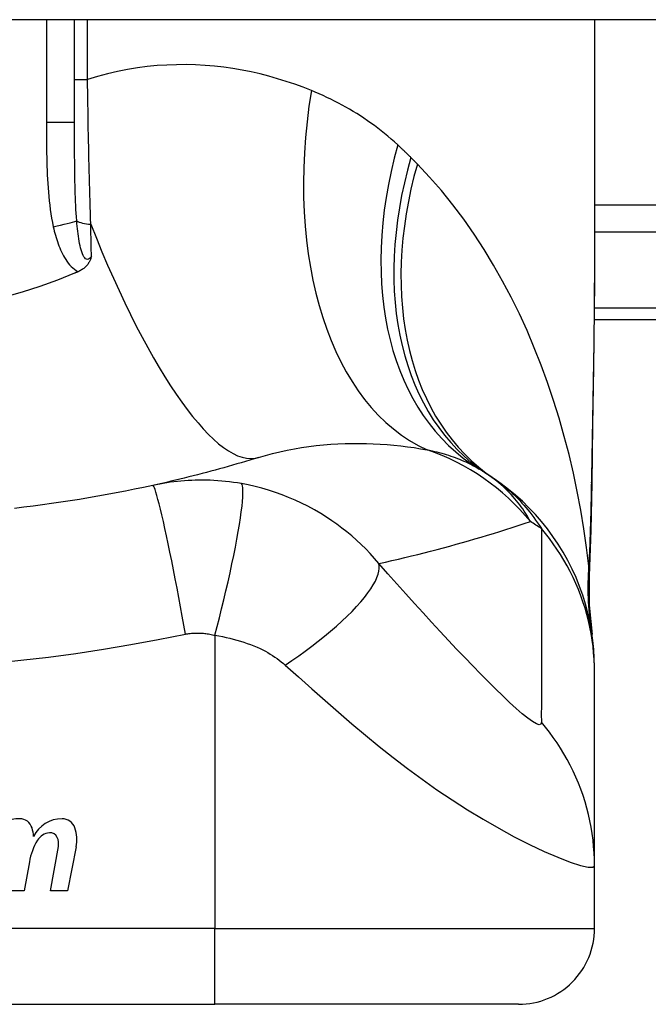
# Model space of a CAD drawing. Header units: inches. Extents: x 20 to 683, y 61 to 320.
# Tile 156 of 204: x 87.987 to 88.313, y 318.877 to 319.388. Entities that reach past the tile are written whole.
import ezdxf

# ---------------------------------------------------------------- set-up
doc = ezdxf.new("R2010")
doc.units = ezdxf.units.IN
doc.header["$MEASUREMENT"] = 0
doc.layers.add('Visible Edges(ANSI)', color=7, linetype='Continuous', lineweight=25)
doc.layers.add('Visible Tangent Edges(ANSI)', color=7, linetype='Continuous', lineweight=25)

msp = doc.modelspace()

# ---------------------------------------------------------------- linework, layer by layer
at = {"layer": 'Visible Edges(ANSI)'}
for p, q in [((92.05184244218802, 319.3877752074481), (20.44684244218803, 319.3877752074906)), ((88.01501567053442, 319.3343798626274), (88.01501567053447, 319.3877752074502)), ((88.28470070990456, 319.3877752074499), (88.28470070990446, 319.2658266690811)), ((88.28451299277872, 319.2322752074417), (88.65084244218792, 319.2322752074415)), ((88.2847007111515, 319.049226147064), (88.2847007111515, 319.0516475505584)), ((88.28470071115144, 318.9488004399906), (88.2847007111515, 319.049226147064)), ((88.00256262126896, 318.9357956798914), (88.00661814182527, 318.9587956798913)), ((88.01580464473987, 318.9586479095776), (88.01136262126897, 318.9357956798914)), ((87.99161280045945, 318.9507956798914), (87.98896789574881, 318.9357956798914)), ((88.28470070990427, 318.9162633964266), (88.28470070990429, 318.9488004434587)), ((87.98896789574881, 318.9357956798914), (87.98016789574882, 318.9357956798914)), ((88.01136262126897, 318.9357956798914), (88.00256262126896, 318.9357956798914)), ((87.71383456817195, 318.8768933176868), (88.08785031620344, 318.8768933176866)), ((88.24533063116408, 318.8768933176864), (88.08785031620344, 318.8768933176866))]:
    msp.add_line(p, q, dxfattribs=at)
at = {"layer": 'Visible Edges(ANSI)', "flags": 128}
for points in [[(88.28470071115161, 319.2658266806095), (88.28455726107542, 319.236813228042), (88.28419647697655, 319.2073124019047), (88.28372271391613, 319.1774247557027), (88.28324033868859, 319.1472508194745)], [(88.02377388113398, 319.2649346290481), (88.02365507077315, 319.2645520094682), (88.0235288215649, 319.2641717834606), (88.02339426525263, 319.263794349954), (88.0232500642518, 319.2634192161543), (88.02309391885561, 319.2630441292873), (88.02292432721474, 319.2626694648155), (88.02273990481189, 319.262295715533), (88.02253919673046, 319.2619233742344), (88.02232077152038, 319.2615528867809), (88.02208319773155, 319.2611847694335), (88.02182504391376, 319.2608194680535), (88.02154487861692, 319.2604574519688), (88.02124127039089, 319.2600992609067), (88.02091278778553, 319.2597453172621), (88.02056391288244, 319.2594016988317), (88.02019947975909, 319.2590730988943), (88.0198201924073, 319.2587594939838), (88.01942673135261, 319.2584608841), (88.01901975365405, 319.2581772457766), (88.01860001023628, 319.25790860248), (88.018168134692, 319.2576549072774), (88.0177248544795, 319.2574161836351), (88.01727085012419, 319.2571924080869), (88.0168067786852, 319.256983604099)], [(88.0150156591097, 319.2562218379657), (88.0061291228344, 319.252657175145), (87.99709296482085, 319.2493856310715), (87.98791441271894, 319.2464103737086), (87.97860064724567, 319.2437345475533)], [(88.0168067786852, 319.256983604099), (88.01673229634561, 319.2569516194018), (88.01665779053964, 319.2569196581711), (88.01658328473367, 319.2568877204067), (88.01650875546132, 319.2568558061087), (88.01643422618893, 319.2568239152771), (88.0163596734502, 319.2567920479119), (88.01628509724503, 319.2567601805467), (88.01621052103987, 319.2567283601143), (88.01613594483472, 319.2566965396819), (88.01606134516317, 319.2566647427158), (88.0159867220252, 319.2566329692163), (88.01591209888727, 319.256601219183), (88.01583747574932, 319.2565694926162), (88.01576282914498, 319.2565377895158), (88.01568815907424, 319.2565061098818), (88.01561348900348, 319.2564744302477), (88.01553879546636, 319.25644277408), (88.01546410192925, 319.2564111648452), (88.01538938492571, 319.2563795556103), (88.01531466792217, 319.2563479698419), (88.01523995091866, 319.2563164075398), (88.01516518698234, 319.2562848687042), (88.0150904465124, 319.2562533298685), (88.0150156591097, 319.2562218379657)], [(88.11034291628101, 319.1605829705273), (88.10813808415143, 319.1599024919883), (88.10592661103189, 319.15922858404), (88.1037084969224, 319.1585612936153), (88.10148374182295, 319.1579006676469), (88.09925232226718, 319.157246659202), (88.09701426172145, 319.1565993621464), (88.09476953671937, 319.1559587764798), (88.09251817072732, 319.1553249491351), (88.09026011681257, 319.1546978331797), (88.08799542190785, 319.1540775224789), (88.08572403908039, 319.1534640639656), (88.0834459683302, 319.1528573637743), (88.08116120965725, 319.1522576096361), (88.07886973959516, 319.1516647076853), (88.07657158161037, 319.1510787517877), (88.07426668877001, 319.1504997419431), (88.07195508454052, 319.1499277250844), (88.06963674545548, 319.1493627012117), (88.06731164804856, 319.1488047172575), (88.06497981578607, 319.1482538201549), (88.06264124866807, 319.1477100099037), (88.06029589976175, 319.1471733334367), (88.0579437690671, 319.1466437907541), (88.05558488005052, 319.1461214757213)], [(88.2847007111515, 319.0516475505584), (88.28460935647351, 319.0562920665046), (88.28433210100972, 319.0609715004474), (88.28386476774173, 319.0656749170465), (88.28320396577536, 319.0703910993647), (88.28234719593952, 319.0751083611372), (88.28129288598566, 319.0798145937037), (88.28004047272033, 319.0844975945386), (88.278590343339, 319.089144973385), (88.27694396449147, 319.0937442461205), (88.2751038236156, 319.0982831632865), (88.27307341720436, 319.1027494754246), (88.2708572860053, 319.1071314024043), (88.26846094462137, 319.1114173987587), (88.2658907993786, 319.1155965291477), (88.26315419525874, 319.1196583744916), (88.2602592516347, 319.1235932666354), (88.2572147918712, 319.127392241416), (88.25403034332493, 319.1310471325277), (88.25071592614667, 319.1345507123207), (88.24728205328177, 319.1378965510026), (88.24373956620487, 319.1410793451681), (88.24009957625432, 319.1440944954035), (88.23637332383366, 319.1469385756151), (88.23257214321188, 319.1496090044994)], [(88.05558488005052, 319.1461214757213), (88.05085809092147, 319.1451008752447), (88.0461269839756, 319.144114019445), (88.04138036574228, 319.1431584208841), (88.03662504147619, 319.1422354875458), (88.03186133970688, 319.141345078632), (88.02708961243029, 319.1404872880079), (88.02231023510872, 319.1396620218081), (88.0175236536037, 319.1388692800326), (88.0127302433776, 319.1381090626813), (88.0079302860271, 319.1373813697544), (88.00312406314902, 319.1366860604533), (87.99831180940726, 319.136023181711), (87.99349382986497, 319.1353926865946), (87.98867031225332, 319.1347945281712), (87.98384163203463, 319.1342287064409)], [(88.28324033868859, 319.1472508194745), (88.28273954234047, 319.1229459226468), (88.28189871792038, 319.0991470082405)], [(88.28189871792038, 319.0991470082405), (88.28194703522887, 319.0839711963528), (88.28344099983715, 319.0688517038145)]]:
    msp.add_lwpolyline(points, dxfattribs=at)
at = {"layer": 'Visible Edges(ANSI)'}
for centre, radius, start, end in [((88.16354366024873, 319.0536826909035), 0.1181102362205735, 56.47918401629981, 58.69993221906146), ((87.9008424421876, 318.6570975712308), 0.59381149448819, 56.03787205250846, 56.47918401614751), ((87.98642202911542, 318.9571780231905), 0.0159999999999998, 89.47764635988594, 147.4113734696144), ((87.98650629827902, 318.9664210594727), 0.0067565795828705, 16.99279734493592, 89.47764635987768), ((88.00847611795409, 318.9568063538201), 0.0163712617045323, 89.67879642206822, 153.9507817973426), ((88.00852865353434, 318.9661774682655), 0.0069999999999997, 18.47479057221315, 89.67879642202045), ((87.97460613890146, 318.9627844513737), 0.019199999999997, 3.616895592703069, 16.99279734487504), ((88.00286090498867, 318.9575236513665), 0.0084000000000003, 96.10268245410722, 147.6083346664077), ((88.00239313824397, 318.9618987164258), 0.0040000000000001, 23.5487451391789, 96.102682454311), ((87.99695740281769, 318.9623114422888), 0.019200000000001, 349.0000000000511, 18.47479057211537), ((88.02221624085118, 318.9458530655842), 0.0310000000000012, 148.5584146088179, 170.8256547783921), ((87.9985429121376, 318.9602206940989), 0.0082000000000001, 349.9922013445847, 23.54874513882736), ((88.2453306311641, 318.9162633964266), 0.0393700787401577, 269.9999999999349, 0)]:
    msp.add_arc(centre, radius, start, end, dxfattribs=at)
at = {"layer": 'Visible Tangent Edges(ANSI)'}
for p, q in [((88.00043810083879, 319.3877752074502), (88.00043810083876, 319.3343798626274)), ((88.02175779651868, 319.3568200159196), (88.02175779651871, 319.3877752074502)), ((88.01501567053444, 319.3568200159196), (88.02175779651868, 319.3568200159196)), ((88.01501567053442, 319.3343798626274), (88.00043810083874, 319.3343798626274)), ((88.84193598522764, 319.2916101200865), (88.2847007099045, 319.2916101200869)), ((88.28470070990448, 319.2776906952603), (88.84193598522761, 319.27769069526)), ((88.65084244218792, 319.2380408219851), (88.28456837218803, 319.2380408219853)), ((88.0878503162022, 319.068342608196), (88.08785031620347, 318.9162633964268)), ((88.08785031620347, 318.9162633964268), (87.71383456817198, 318.916263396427)), ((88.08785031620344, 318.8768933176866), (88.08785031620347, 318.9162633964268)), ((88.08785031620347, 318.9162633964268), (88.28470070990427, 318.9162633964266))]:
    msp.add_line(p, q, dxfattribs=at)
at = {"layer": 'Visible Tangent Edges(ANSI)', "flags": 128}
for points in [[(88.1378561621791, 319.3510118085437), (88.13356481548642, 319.3526893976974), (88.12921081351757, 319.3542746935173), (88.12479638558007, 319.355763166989), (88.12032376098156, 319.3571502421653), (88.11579514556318, 319.3584313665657), (88.11121281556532, 319.3596019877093), (88.10657897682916, 319.3606575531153), (88.10189583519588, 319.3615935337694), (88.09716564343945, 319.3624053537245), (88.09239063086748, 319.3630884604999), (88.08757255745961, 319.3636391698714), (88.08271254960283, 319.3640537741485), (88.07781178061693, 319.3643277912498), (88.0728714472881, 319.3644567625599), (88.06789272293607, 319.3644362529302), (88.06287680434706, 319.3642618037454), (88.05782486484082, 319.3639289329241), (88.05273810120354, 319.3634332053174), (88.04761768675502, 319.3627701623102), (88.04247030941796, 319.3619353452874), (88.0373048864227, 319.3609255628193), (88.03212714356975, 319.3597381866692), (88.02694285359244, 319.3583705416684), (88.0217577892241, 319.3568200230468)], [(88.02343211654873, 319.2816789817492), (88.02333435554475, 319.2846758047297), (88.02323905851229, 319.2876891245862), (88.02314622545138, 319.2907182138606), (88.0230559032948, 319.2937622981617), (88.02296809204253, 319.2968206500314), (88.02288274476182, 319.2998925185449), (88.0227999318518, 319.302977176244), (88.02271960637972, 319.3060738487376), (88.02264181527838, 319.3091817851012), (88.02256648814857, 319.3123003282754), (88.02249364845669, 319.3154291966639), (88.02242320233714, 319.3185681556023), (88.02235517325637, 319.3217169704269), (88.02228951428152, 319.3248754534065), (88.02222620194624, 319.3280433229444), (88.02216518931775, 319.3312203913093), (88.0221064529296, 319.3344058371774), (88.02205001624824, 319.3375977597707), (88.02199583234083, 319.3407949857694), (88.02194387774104, 319.3439963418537), (88.02189410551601, 319.3472006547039), (88.02184653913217, 319.3504067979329), (88.02180110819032, 319.3536136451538), (88.0217577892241, 319.3568200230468)], [(88.18265353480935, 319.322803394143), (88.1809752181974, 319.3243234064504), (88.17927909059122, 319.325812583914), (88.17756536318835, 319.3272709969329), (88.17583427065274, 319.3286987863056), (88.17408597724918, 319.3300960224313), (88.172320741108, 319.3314628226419), (88.17053870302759, 319.3327993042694), (88.1687401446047, 319.3341055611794), (88.16692525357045, 319.3353816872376), (88.16509449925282, 319.3366276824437), (88.16324804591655, 319.3378437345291), (88.16138594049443, 319.3390300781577), (88.15950827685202, 319.3401868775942), (88.15761512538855, 319.3413143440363), (88.15570657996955, 319.3424127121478), (88.15378273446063, 319.3434821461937), (88.15184358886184, 319.3445229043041), (88.14988916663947, 319.3455351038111), (88.14791974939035, 319.3465188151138), (88.14593557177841, 319.3474740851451), (88.14393686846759, 319.3484009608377), (88.14192389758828, 319.3492995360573), (88.1398968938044, 319.3501697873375), (88.1378561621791, 319.3510118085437)], [(88.00043809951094, 319.3343798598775), (88.0004394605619, 319.3321196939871), (88.00044405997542, 319.3298593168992), (88.0004527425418, 319.3275987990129), (88.00046635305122, 319.3253382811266), (88.00048587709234, 319.3230777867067), (88.0005125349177, 319.3208174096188), (88.00054735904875, 319.318557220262), (88.00059147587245, 319.3162973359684), (88.00064591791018, 319.3140378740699), (88.00071218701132, 319.3117788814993), (88.00079206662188, 319.3095202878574), (88.00088729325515, 319.3072620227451), (88.00099960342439, 319.3050039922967), (88.0011307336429, 319.3027461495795), (88.00128246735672, 319.3004883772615), (88.00145640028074, 319.2982307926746), (88.00165408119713, 319.2959746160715), (88.00187888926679, 319.2937210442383), (88.0021342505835, 319.2914712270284), (88.0024236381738, 319.2892262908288), (88.00275057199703, 319.2869873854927), (88.00311847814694, 319.2847556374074), (88.00353087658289, 319.2825322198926), (88.00399124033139, 319.2803182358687)], [(88.0161393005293, 319.2834552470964), (88.01599373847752, 319.2854063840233), (88.01586331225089, 319.2873798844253), (88.0157469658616, 319.2893744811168), (88.01564357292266, 319.2913888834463), (88.0155520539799, 319.2934218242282), (88.0154713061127, 319.2954720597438), (88.01540022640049, 319.2975382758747), (88.01533768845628, 319.2996192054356), (88.01528268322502, 319.3017135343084), (88.01523471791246, 319.3038198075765), (88.01519322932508, 319.3059376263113), (88.01515772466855, 319.3080667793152), (88.01512761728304, 319.3102069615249), (88.015102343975, 319.312357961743), (88.01508138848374, 319.3145194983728), (88.01506418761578, 319.3166913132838), (88.01505022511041, 319.3188731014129), (88.01503921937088, 319.3210642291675), (88.01503079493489, 319.323264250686), (88.01502459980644, 319.3254726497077), (88.01502030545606, 319.3276889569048), (88.0150175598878, 319.3299126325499), (88.01501610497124, 319.3321431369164), (88.01501565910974, 319.3343798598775)], [(88.1894656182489, 319.3162607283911), (88.18918695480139, 319.3165394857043), (88.18890784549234, 319.3168177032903), (88.18862829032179, 319.3170954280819), (88.18834826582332, 319.3173726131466), (88.18806781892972, 319.317649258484), (88.18778690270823, 319.3179254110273), (88.18750554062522, 319.318201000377), (88.18722373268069, 319.318476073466), (88.18694145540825, 319.3187506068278), (88.1866587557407, 319.3190246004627), (88.18637558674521, 319.3192980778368), (88.18609197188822, 319.3195709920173), (88.1858078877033, 319.3198433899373), (88.1855233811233, 319.3201152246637), (88.18523842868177, 319.320386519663), (88.18495300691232, 319.3206572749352), (88.18466713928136, 319.3209274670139), (88.18438082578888, 319.3211971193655), (88.18409406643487, 319.32146623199), (88.18380686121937, 319.3217347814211), (88.18351921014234, 319.3220027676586), (88.18323108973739, 319.3222701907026), (88.18294254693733, 319.3225370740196), (88.18265353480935, 319.322803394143)], [(88.19281307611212, 319.3128780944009), (88.19267462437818, 319.313019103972), (88.19253610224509, 319.3131600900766), (88.19239748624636, 319.3133010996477), (88.1922587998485, 319.3134420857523), (88.19211999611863, 319.313583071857), (88.19198109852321, 319.3137240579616), (88.19184213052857, 319.3138650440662), (88.19170304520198, 319.3140060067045), (88.19156388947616, 319.3141469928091), (88.19142463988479, 319.3142879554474), (88.19128529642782, 319.3144288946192), (88.19114585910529, 319.3145698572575), (88.19100635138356, 319.3147107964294), (88.19086672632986, 319.3148517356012), (88.19072703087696, 319.3149926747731), (88.1905872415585, 319.3151335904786), (88.19044733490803, 319.3152745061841), (88.19030735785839, 319.3154154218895), (88.19016731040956, 319.3155563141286), (88.19002714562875, 319.3156972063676), (88.18988688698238, 319.3158380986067), (88.18974655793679, 319.3159789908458), (88.18960613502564, 319.3161198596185), (88.1894656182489, 319.3162607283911)], [(88.28178089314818, 319.1042112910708), (88.28058848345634, 319.1139367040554), (88.27918811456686, 319.1236429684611), (88.27757853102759, 319.1333205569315), (88.27575844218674, 319.1429600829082), (88.27372658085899, 319.1525520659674), (88.27148169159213, 319.162087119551), (88.26902247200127, 319.1715557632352), (88.26634767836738, 319.1809485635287), (88.26345625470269, 319.1902558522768), (88.2603482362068, 319.1994665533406), (88.25702200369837, 319.2085710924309), (88.25347562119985, 319.2175602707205), (88.24970714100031, 319.2264248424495), (88.24571463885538, 319.235155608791), (88.24149619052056, 319.2437432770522), (88.23704983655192, 319.252178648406), (88.23237025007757, 319.2604568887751), (88.22744913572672, 319.2685732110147), (88.2222856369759, 319.2765102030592), (88.21687912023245, 319.2842501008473), (88.21122895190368, 319.291775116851), (88.20533468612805, 319.2990672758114), (88.19919614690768, 319.3061078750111), (88.19281307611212, 319.3128780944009)], [(88.02377388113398, 319.2649346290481), (88.02330054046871, 319.2643237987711), (88.02280652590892, 319.2638507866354), (88.02229922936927, 319.2635369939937), (88.02178597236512, 319.263403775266), (88.02127581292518, 319.2634703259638), (88.02078050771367, 319.2637320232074), (88.02030787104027, 319.2641697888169), (88.01986543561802, 319.2647642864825), (88.01945676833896, 319.2654954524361), (88.0190789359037, 319.2663419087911), (88.0187317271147, 319.2672827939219), (88.01841478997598, 319.2682965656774), (88.01812603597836, 319.2693665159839), (88.01786178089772, 319.2704870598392), (88.0176191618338, 319.271652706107), (88.0173956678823, 319.272858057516), (88.0171897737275, 319.2740988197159), (88.01700018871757, 319.2753711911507), (88.01682552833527, 319.2766713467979), (88.0166644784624, 319.2779954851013), (88.01651607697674, 319.2793399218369), (88.01637959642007, 319.2807007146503), (88.01625423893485, 319.2820738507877), (88.0161393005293, 319.2834552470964)], [(88.02377388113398, 319.2649346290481), (88.023759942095, 319.2656230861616), (88.02374600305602, 319.2663124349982), (88.02373199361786, 319.2670026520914), (88.0237179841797, 319.2676937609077), (88.02370395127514, 319.2683857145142), (88.0236898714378, 319.2690785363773), (88.02367576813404, 319.2697721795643), (88.0236616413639, 319.2704666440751), (88.02364749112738, 319.2711619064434), (88.02363331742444, 319.2718579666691), (88.02361912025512, 319.2725548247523), (88.02360487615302, 319.2732524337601), (88.02359063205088, 319.273950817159), (88.02357634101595, 319.2746499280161), (88.02356202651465, 319.2753497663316), (88.02354768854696, 319.2760503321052), (88.02353332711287, 319.2767515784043), (88.02351894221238, 319.2774535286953), (88.0235045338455, 319.2781561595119), (88.0234901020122, 319.2788594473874), (88.02347564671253, 319.279563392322), (88.02346116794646, 319.2802679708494), (88.0234466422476, 319.2809731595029), (88.02343211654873, 319.2816789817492)], [(88.00399124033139, 319.2803182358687), (88.00424148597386, 319.2792130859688), (88.00450740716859, 319.2781070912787), (88.00478980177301, 319.2770017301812), (88.00508946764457, 319.2758985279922), (88.00540720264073, 319.2747989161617), (88.00574389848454, 319.2737044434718), (88.00610018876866, 319.2726164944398), (88.00647719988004, 319.2715364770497), (88.00687638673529, 319.2704658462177), (88.00729915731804, 319.2694061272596), (88.00774694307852, 319.2683587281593), (88.00822115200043, 319.2673251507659), (88.00872326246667, 319.2663068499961), (88.00925491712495, 319.2653056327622), (88.00981886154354, 319.2643236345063), (88.01041819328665, 319.2633629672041), (88.01105598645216, 319.262425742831), (88.01173625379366, 319.2615136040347), (88.01246274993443, 319.2606315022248), (88.01323603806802, 319.2597884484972), (88.01405647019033, 319.2589935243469), (88.01492421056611, 319.2582556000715), (88.01583963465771, 319.2575834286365), (88.0168067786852, 319.256983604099)], [(88.28470074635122, 319.2658266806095), (88.28469551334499, 319.2610535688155), (88.28468038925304, 319.2562656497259), (88.28465605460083, 319.2514631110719), (88.28462315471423, 319.2466462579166), (88.2845823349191, 319.241815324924), (88.28453421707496, 319.2369706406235), (88.28447944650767, 319.2321124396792), (88.28441864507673, 319.2272410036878), (88.2843524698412, 319.2223566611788), (88.28428154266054, 319.2174600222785), (88.28420639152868, 319.2125517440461), (88.28412757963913, 319.2076322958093), (88.28404559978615, 319.2027020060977), (88.28396100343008, 319.1977612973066), (88.28387431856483, 319.1928105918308), (88.28378607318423, 319.187850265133), (88.28369678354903, 319.1828805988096), (88.28360690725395, 319.177901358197), (88.28351686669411, 319.1729126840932), (88.2834270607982, 319.1679148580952), (88.28333788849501, 319.1629082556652), (88.2832497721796, 319.1578930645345), (88.28316311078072, 319.1528696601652), (88.28307831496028, 319.1478382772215)], [(88.11034291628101, 319.1605829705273), (88.11403277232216, 319.1616778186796), (88.11775146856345, 319.1626805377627), (88.12149405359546, 319.1635915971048), (88.12525543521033, 319.1644113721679), (88.1290300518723, 319.1651409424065), (88.13281234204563, 319.1657817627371), (88.13659672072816, 319.166335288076), (88.14037748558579, 319.1668028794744), (88.14414541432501, 319.1671865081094), (88.147896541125, 319.1674887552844), (88.1516296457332, 319.1677122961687), (88.15534350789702, 319.1678597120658), (88.15903686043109, 319.1679337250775), (88.16270845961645, 319.16793696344), (88.16635710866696, 319.1678721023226), (88.16998158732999, 319.1677416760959), (88.17358048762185, 319.1675477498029), (88.17715139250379, 319.1672928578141), (88.18069190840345, 319.1669796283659), (88.18419950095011, 319.1666106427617), (88.18767177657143, 319.1661885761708), (88.19110624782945, 319.1657160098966), (88.19450045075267, 319.1651955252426), (88.19785196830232, 319.164629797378)], [(88.19785196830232, 319.164629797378), (88.19915163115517, 319.1643615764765), (88.20043683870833, 319.1640804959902), (88.20170737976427, 319.1637866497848), (88.2029631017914, 319.1634799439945), (88.20420386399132, 319.1631604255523), (88.20542956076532, 319.1628279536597), (88.20664007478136, 319.1624826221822), (88.20783527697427, 319.1621243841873), (88.20901517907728, 319.1617531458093), (88.21017987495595, 319.1613688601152), (88.21132938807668, 319.160971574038), (88.21246377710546, 319.1605610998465), (88.21358307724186, 319.1601374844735), (88.21468734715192, 319.1597006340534), (88.21577663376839, 319.1592505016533), (88.21685093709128, 319.1587870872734), (88.2179101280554, 319.1583103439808), (88.21895424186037, 319.1578204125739), (88.21998329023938, 319.157317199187), (88.22099734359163, 319.1568007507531), (88.2219964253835, 319.156271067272), (88.22298058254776, 319.1557282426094), (88.22394986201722, 319.1551721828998), (88.22490429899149, 319.1546029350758)], [(88.10158945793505, 319.147046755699), (88.09951432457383, 319.1473960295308), (88.09744740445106, 319.1477064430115), (88.09540383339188, 319.1479773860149), (88.09337919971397, 319.1482101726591), (88.0913607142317, 319.1484064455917), (88.08933551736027, 319.1485678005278), (88.08729678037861, 319.1486955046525), (88.0853048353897, 319.1487867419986), (88.08336080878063, 319.148842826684), (88.08144200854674, 319.1488667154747), (88.07953714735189, 319.1488599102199), (88.0776487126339, 319.1488228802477), (88.07577891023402, 319.1487564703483), (88.0739198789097, 319.148661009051), (88.07206002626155, 319.1485360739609), (88.0702023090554, 319.1483818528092), (88.06835144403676, 319.1481987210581), (88.0665074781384, 319.1479870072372), (88.06466984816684, 319.1477466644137), (88.0628387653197, 319.1474779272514), (88.06101444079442, 319.1471808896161), (88.05919717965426, 319.1468556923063), (88.05738745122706, 319.1465025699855), (88.05558488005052, 319.1461214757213)], [(88.25146326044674, 319.1273537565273), (88.25085661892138, 319.1284577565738), (88.25022613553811, 319.1295580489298), (88.24957108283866, 319.1306543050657), (88.2488907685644, 319.1317461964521), (88.2481844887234, 319.1328334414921), (88.24745150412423, 319.1339157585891), (88.24669113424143, 319.1349928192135), (88.24590266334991, 319.1360643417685), (88.24508537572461, 319.1371299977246), (88.24423856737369, 319.1381895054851), (88.24336152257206, 319.1392425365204), (88.24245354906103, 319.1402888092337), (88.24151390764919, 319.1413280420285), (88.24054191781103, 319.1423598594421), (88.23953659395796, 319.1433839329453), (88.2384966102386, 319.1443996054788), (88.23742062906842, 319.1454062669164), (88.23630732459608, 319.1464033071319), (88.23515535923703, 319.1473901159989), (88.2339633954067, 319.148366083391), (88.23273009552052, 319.1493305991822), (88.23145412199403, 319.1502831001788), (88.2301341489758, 319.1512229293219), (88.22876885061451, 319.1521494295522)], [(88.23257214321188, 319.1496090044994), (88.23362969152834, 319.1488830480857), (88.23468363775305, 319.148131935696), (88.23573401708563, 319.1473551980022), (88.2367808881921, 319.1465524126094), (88.23782427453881, 319.145723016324), (88.23886423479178, 319.1448665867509), (88.23990080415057, 319.1439826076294), (88.2409344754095, 319.1430703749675), (88.24196604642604, 319.1421286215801), (88.242995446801, 319.1411563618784), (88.24402261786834, 319.1401526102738), (88.24504748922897, 319.1391164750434), (88.2460699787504, 319.1380469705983), (88.2470900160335, 319.1369430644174), (88.2481075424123, 319.1358039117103), (88.24912246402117, 319.1346284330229), (88.25013473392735, 319.1334157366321), (88.25114424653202, 319.1321648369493), (88.25215093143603, 319.1308746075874), (88.25315451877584, 319.1295434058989), (88.25415469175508, 319.1281697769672), (88.25515113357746, 319.1267521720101), (88.25614355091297, 319.1252891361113), (88.2571316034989, 319.1237792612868)], [(88.0725189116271, 319.0690053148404), (88.07169688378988, 319.0736387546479), (88.07084688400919, 319.0783604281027), (88.06997252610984, 319.0831455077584), (88.06907808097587, 319.0879662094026), (88.06816845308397, 319.0927918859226), (88.06724911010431, 319.0975896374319), (88.06632603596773, 319.1023248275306), (88.06540556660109, 319.1069617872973), (88.0644942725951, 319.1114644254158), (88.0635989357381, 319.1157973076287), (88.06272622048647, 319.1199263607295), (88.06188262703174, 319.1238198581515), (88.06107430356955, 319.1274490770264), (88.06030688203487, 319.1307890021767), (88.05958538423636, 319.1338190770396), (88.05891405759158, 319.1365234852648), (88.0582963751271, 319.1388912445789), (88.05773489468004, 319.1409165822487), (88.05723135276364, 319.1425984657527), (88.0567865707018, 319.1439406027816), (88.0564005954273, 319.1449508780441), (88.05607267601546, 319.1456408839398), (88.05580142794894, 319.1460253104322), (88.05558488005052, 319.1461214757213)], [(88.08785030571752, 319.0683426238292), (88.08901135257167, 319.0728379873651), (88.09017038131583, 319.0774221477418), (88.0913201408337, 319.0820724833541), (88.09245286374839, 319.0867638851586), (88.09356040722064, 319.0914686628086), (88.09463439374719, 319.0961571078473), (88.09566639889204, 319.1007978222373), (88.09664809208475, 319.1053585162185), (88.09757142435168, 319.1098064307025), (88.09842883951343, 319.1141091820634), (88.09921350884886, 319.1182354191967), (88.09991940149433, 319.1221557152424), (88.10054154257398, 319.1258430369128), (88.10107603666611, 319.12927354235), (88.10152020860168, 319.1324269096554), (88.10187260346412, 319.135286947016), (88.10213303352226, 319.1378416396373), (88.10230246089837, 319.1400833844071), (88.10238304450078, 319.1420088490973), (88.10237785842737, 319.1436188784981), (88.10229091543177, 319.1449181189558), (88.10212693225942, 319.1459146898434), (88.10189118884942, 319.1466196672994), (88.10158945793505, 319.147046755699)], [(88.1728335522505, 319.1056162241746), (88.17060870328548, 319.1082184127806), (88.16833457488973, 319.1107292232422), (88.16601334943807, 319.1131509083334), (88.1636464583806, 319.1154858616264), (88.1612346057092, 319.117736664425), (88.15877842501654, 319.1199057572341), (88.15627815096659, 319.1219959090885), (88.15373110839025, 319.1240100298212), (88.1511341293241, 319.1259511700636), (88.14848404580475, 319.1278223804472), (88.1457262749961, 319.1296597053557), (88.1426824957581, 319.1315649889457), (88.13939262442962, 319.1334867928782), (88.13608764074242, 319.135279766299), (88.13279422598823, 319.1369362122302), (88.12945249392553, 319.1384902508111), (88.12605852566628, 319.1399435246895), (88.12263008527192, 319.1412882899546), (88.11917266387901, 319.1425234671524), (88.11568518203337, 319.1436501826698), (88.11217510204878, 319.1446666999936), (88.10865127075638, 319.1455717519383), (88.10512161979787, 319.1463647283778), (88.10158945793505, 319.147046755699)], [(88.28307831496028, 319.1478382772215), (88.28304674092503, 319.14598795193), (88.28301353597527, 319.1441400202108), (88.28297866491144, 319.1422944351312), (88.28294210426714, 319.1404512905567), (88.28290379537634, 319.1386106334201), (88.28286371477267, 319.136772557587), (88.28282180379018, 319.1349370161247), (88.28277801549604, 319.1331041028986), (88.28273230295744, 319.1312739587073), (88.28268463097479, 319.1294465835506), (88.28263495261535, 319.1276222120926), (88.28258319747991, 319.1258008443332), (88.28252933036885, 319.123982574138), (88.28247329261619, 319.1221675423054), (88.28241502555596, 319.1203557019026), (88.28235448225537, 319.1185472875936), (88.28229159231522, 319.1167422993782), (88.28222632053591, 319.1149408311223), (88.28215858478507, 319.113143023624), (88.28208832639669, 319.1113489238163), (88.282015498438, 319.1095585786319), (88.28194003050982, 319.1077721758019), (88.28186185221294, 319.1059897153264), (88.28178089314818, 319.1042112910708)], [(88.28324033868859, 319.1472508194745), (88.28324039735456, 319.1472756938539), (88.28323984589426, 319.1473005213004), (88.28323868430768, 319.1473253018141), (88.28323691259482, 319.1473500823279), (88.28323454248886, 319.1473748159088), (88.28323156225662, 319.1473995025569), (88.2832279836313, 319.1474241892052), (88.28322381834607, 319.1474488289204), (88.28321904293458, 319.1474734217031), (88.28321369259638, 319.1474980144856), (88.2832077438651, 319.1475225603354), (88.28320120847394, 319.1475470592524), (88.28319409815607, 319.1475715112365), (88.28318640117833, 319.1475959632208), (88.28317814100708, 319.1476203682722), (88.28316929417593, 319.1476447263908), (88.28315988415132, 319.1476690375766), (88.2831499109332, 319.1476933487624), (88.28313937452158, 319.1477175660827), (88.28312827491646, 319.1477417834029), (88.28311661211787, 319.1477659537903), (88.28310439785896, 319.1477901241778), (88.28309163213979, 319.1478142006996), (88.28307831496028, 319.1478382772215)], [(88.1728335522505, 319.1056162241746), (88.17622864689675, 319.1063756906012), (88.17961315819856, 319.1071482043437), (88.18298715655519, 319.1079336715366), (88.18635064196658, 319.1087320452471), (88.18970363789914, 319.1095433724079), (88.19304621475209, 319.1103675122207), (88.19637837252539, 319.1112044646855), (88.19970018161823, 319.1120541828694), (88.20301164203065, 319.1129166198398), (88.20631280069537, 319.1137917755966), (88.20960368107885, 319.1146795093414), (88.21288434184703, 319.1155798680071), (88.21615479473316, 319.1164927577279), (88.21941508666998, 319.1174181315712), (88.22266521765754, 319.118355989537), (88.22590523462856, 319.1193063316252), (88.22913513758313, 319.1202690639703), (88.23235496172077, 319.1212441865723), (88.23556471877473, 319.1222316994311), (88.23876442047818, 319.123231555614), (88.24195411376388, 319.1242437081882), (88.24513381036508, 319.1252681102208), (88.24830351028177, 319.1263048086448), (88.25146326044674, 319.1273537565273)], [(88.2571316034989, 319.1237792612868), (88.2571316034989, 319.1195794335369), (88.2571316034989, 319.1153803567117), (88.25713160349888, 319.1111982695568), (88.25713160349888, 319.1070167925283), (88.25713160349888, 319.1028310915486), (88.25713160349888, 319.0986443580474), (88.25713160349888, 319.0944585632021), (88.25713160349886, 319.0902733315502), (88.25713160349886, 319.0860878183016), (88.25713160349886, 319.0819021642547), (88.25713160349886, 319.0777165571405), (88.25713160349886, 319.0735309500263), (88.25713160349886, 319.0693453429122), (88.25713160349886, 319.065159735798), (88.25713160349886, 319.0609742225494), (88.25713160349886, 319.0567888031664), (88.25713160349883, 319.0526029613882), (88.25713160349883, 319.0484167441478), (88.25713160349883, 319.044231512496), (88.25713160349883, 319.0400464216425), (88.25713160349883, 319.0358569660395), (88.25713160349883, 319.0316624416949), (88.25711619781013, 319.0274934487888), (88.25716395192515, 319.0232661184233)], [(88.2847007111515, 319.049226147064), (88.28465261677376, 319.0525389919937), (88.28450747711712, 319.0558645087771), (88.28426420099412, 319.0591985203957), (88.28392188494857, 319.0625369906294), (88.283479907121, 319.0658756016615), (88.28293786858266, 319.0692101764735), (88.28229562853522, 319.0725363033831), (88.28155331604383, 319.0758496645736), (88.2807112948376, 319.079145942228), (88.27977021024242, 319.0824207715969), (88.27873094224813, 319.0856698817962), (88.27759466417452, 319.088889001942), (88.2763627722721, 319.0920739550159), (88.27503692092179, 319.0952206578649), (88.2736189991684, 319.0983251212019), (88.27211113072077, 319.1013834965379), (88.27051566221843, 319.1043920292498), (88.26883513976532, 319.1073471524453), (88.26707230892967, 319.1102454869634), (88.265230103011, 319.1130838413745), (88.26331161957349, 319.1158590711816), (88.26132009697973, 319.1185684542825), (88.25925892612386, 319.1212093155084), (88.2571316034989, 319.1237792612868)], [(88.12431342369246, 319.0529341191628), (88.12779536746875, 319.0552893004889), (88.1312636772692, 319.0577096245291), (88.13470143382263, 319.0601870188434), (88.13809099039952, 319.0627122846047), (88.14141413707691, 319.0652752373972), (88.14465235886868, 319.0678649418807), (88.14778714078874, 319.0704694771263), (88.15080024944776, 319.0730764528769), (88.15367403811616, 319.0756730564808), (88.15639179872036, 319.0782460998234), (88.15893804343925, 319.0807825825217), (88.16129876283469, 319.0832695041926), (88.16346175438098, 319.0856943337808), (88.1654167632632, 319.0880452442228), (88.16715559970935, 319.0903110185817), (88.16867242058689, 319.092481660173), (88.16996358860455, 319.0945481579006), (88.17102774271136, 319.0965027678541), (88.17186582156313, 319.0983390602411), (88.17248075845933, 319.1000519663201), (88.1728775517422, 319.1016378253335), (88.1730628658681, 319.1030942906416), (88.17304500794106, 319.1044203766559), (88.1728335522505, 319.1056162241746)], [(88.25716395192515, 319.0232661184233), (88.25691328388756, 319.0222231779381), (88.25603917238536, 319.0219355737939), (88.25456689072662, 319.022400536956), (88.25254934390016, 319.0235704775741), (88.2500697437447, 319.0253625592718), (88.24721540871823, 319.0276781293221), (88.2440608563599, 319.0304269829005), (88.24066801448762, 319.0335308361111), (88.23708923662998, 319.0369219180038), (88.23335969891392, 319.0405519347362), (88.2295077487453, 319.0443810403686), (88.22555183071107, 319.048382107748), (88.22150728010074, 319.0525325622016), (88.21738399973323, 319.0568174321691), (88.21318995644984, 319.0612244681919), (88.2089298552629, 319.065746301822), (88.2046062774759, 319.0703788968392), (88.20022343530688, 319.0751165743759), (88.19578931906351, 319.0799505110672), (88.19131110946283, 319.0848728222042), (88.18678134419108, 319.0898928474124), (88.18218354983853, 319.0950315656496), (88.17750930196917, 319.100301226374), (88.1728335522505, 319.1056162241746)], [(88.2818779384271, 319.1012355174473), (88.28187378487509, 319.101302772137), (88.28186965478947, 319.1013754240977), (88.28186554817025, 319.1014534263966), (88.28186146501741, 319.1015367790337), (88.28185739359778, 319.1016253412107), (88.28185333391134, 319.1017190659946), (88.2818493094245, 319.10181785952), (88.28184528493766, 319.1019217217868), (88.28184127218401, 319.1020305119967), (88.28183727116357, 319.1021441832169), (88.28183328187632, 319.1022626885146), (88.28182929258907, 319.102385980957), (88.28182530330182, 319.1025139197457), (88.28182132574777, 319.1026465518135), (88.28181733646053, 319.1027836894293), (88.28181333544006, 319.102925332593), (88.28180933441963, 319.1030714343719), (88.28180532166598, 319.1032218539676), (88.28180129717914, 319.1033765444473), (88.28179724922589, 319.1035354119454), (88.28179318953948, 319.1036984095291), (88.28178911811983, 319.1038654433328), (88.28178501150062, 319.104036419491), (88.28178089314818, 319.1042112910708)], [(88.28189824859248, 319.0991469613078), (88.28190195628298, 319.0992343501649), (88.28190527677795, 319.0993217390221), (88.281908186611, 319.0994090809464), (88.28191070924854, 319.099496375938), (88.28191283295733, 319.0995836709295), (88.28191456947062, 319.0996709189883), (88.28191589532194, 319.0997581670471), (88.28191683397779, 319.099845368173), (88.28191737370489, 319.0999325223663), (88.28191751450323, 319.1000196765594), (88.2819172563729, 319.100106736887), (88.28191661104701, 319.1001937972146), (88.2819155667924, 319.1002808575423), (88.2819141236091, 319.1003678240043), (88.28191228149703, 319.1004547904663), (88.28191005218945, 319.1005417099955), (88.28190742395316, 319.100628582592), (88.28190439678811, 319.1007154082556), (88.28190098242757, 319.1008021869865), (88.28189715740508, 319.1008889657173), (88.28189294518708, 319.1009756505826), (88.28188834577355, 319.1010623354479), (88.2818833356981, 319.1011489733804), (88.2818779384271, 319.1012355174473)], [(87.97281589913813, 319.053976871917), (87.9871610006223, 319.0553779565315), (88.00147864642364, 319.0570357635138), (88.01576374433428, 319.0589512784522), (88.03001197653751, 319.0611256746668), (88.04421869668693, 319.0635604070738), (88.05837733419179, 319.0662565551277), (88.0725189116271, 319.0690053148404)], [(88.0725189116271, 319.0690053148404), (88.07313122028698, 319.0691075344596), (88.0737455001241, 319.0691988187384), (88.07436177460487, 319.0692792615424), (88.07497983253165, 319.069348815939), (88.07559950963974, 319.0694073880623), (88.076220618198, 319.0694549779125), (88.07684304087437, 319.0694915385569), (88.07746687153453, 319.0695171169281), (88.07809201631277, 319.0695316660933), (88.0787168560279, 319.069535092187), (88.0793403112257, 319.0695273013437), (88.07996618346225, 319.0695084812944), (88.08059696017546, 319.0694786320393), (88.0812318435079, 319.0694375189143), (88.08186991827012, 319.0693849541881), (88.08251484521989, 319.0693205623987), (88.08317396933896, 319.06924340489), (88.08384679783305, 319.0691531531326), (88.0845133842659, 319.0690506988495), (88.08517588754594, 319.0689357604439), (88.0858384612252, 319.0688078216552), (88.08650521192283, 319.0686664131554), (88.08717752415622, 319.0685112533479), (88.08785030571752, 319.0683426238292)], [(88.08785030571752, 319.0683426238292), (88.08977316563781, 319.0680250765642), (88.09168816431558, 319.0676697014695), (88.09359311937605, 319.0672765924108), (88.0954832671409, 319.0668463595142), (88.0973534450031, 319.0663798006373), (88.09919919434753, 319.0658780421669), (88.10102077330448, 319.0653410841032), (88.10281489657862, 319.064769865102), (88.1045716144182, 319.0641672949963), (88.10629285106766, 319.0635333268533), (88.10801073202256, 319.0628579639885), (88.10971044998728, 319.062144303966), (88.11126728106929, 319.0614374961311), (88.11266026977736, 319.0607533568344), (88.11398569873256, 319.0600609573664), (88.11527294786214, 319.0593495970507), (88.11652358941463, 319.0586189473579), (88.1177392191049, 319.0578684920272), (88.11892122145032, 319.0570978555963), (88.1200693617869, 319.0563067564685), (88.12118326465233, 319.0554950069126), (88.12226250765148, 319.0546623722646), (88.12330626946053, 319.0538087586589), (88.12431342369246, 319.0529341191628)], [(88.12431342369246, 319.0529341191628), (88.13118600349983, 319.046790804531), (88.13811318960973, 319.0406194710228), (88.14499611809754, 319.0345146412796), (88.15187946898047, 319.0284732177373), (88.15882263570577, 319.0224833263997), (88.16586637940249, 319.01654468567), (88.17302365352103, 319.0106741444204), (88.18030368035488, 319.0048897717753), (88.1877176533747, 318.9992062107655), (88.19527899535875, 318.99363655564), (88.20299211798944, 318.9881973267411), (88.210849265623, 318.982909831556), (88.2188351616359, 318.9777980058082), (88.22691331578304, 318.9728936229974), (88.23503406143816, 318.9682328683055), (88.24311307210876, 318.9638645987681), (88.25104205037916, 318.9598462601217), (88.25865691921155, 318.9562546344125), (88.26575976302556, 318.9531770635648), (88.27210714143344, 318.9507129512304), (88.27741573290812, 318.9489698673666), (88.28140534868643, 318.9480397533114), (88.28387399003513, 318.947979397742), (88.28470071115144, 318.9488004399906)], [(88.28470071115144, 318.9488004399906), (88.28465267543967, 318.9521165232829), (88.28450771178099, 318.9554446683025), (88.28426470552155, 318.9587807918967), (88.28392278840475, 318.9621207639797), (88.28348131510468, 318.9654604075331), (88.28293988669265, 318.9687953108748), (88.28229838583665, 318.9721212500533), (88.28155690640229, 318.9754337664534), (88.28071583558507, 318.9787285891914), (88.2797758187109, 318.9820014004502), (88.2787377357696, 318.9852477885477), (88.27760274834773, 318.9884635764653), (88.27637225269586, 318.9916445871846), (88.27504791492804, 318.9947866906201), (88.27363162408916, 318.9978859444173), (88.272125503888, 319.0009384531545), (88.27053187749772, 319.0039405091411), (88.26885332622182, 319.0068885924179), (88.2670925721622, 319.0097792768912), (88.2652525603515, 319.0126093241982), (88.26333637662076, 319.0153757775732), (88.26134727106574, 319.0180757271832), (88.25928863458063, 319.0207066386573), (88.25716395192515, 319.0232661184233)]]:
    msp.add_lwpolyline(points, dxfattribs=at)
at = {"layer": 'Visible Tangent Edges(ANSI)'}
msp.add_arc((88.02156395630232, 318.7565017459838), 0.4363311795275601, 57.32434627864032, 58.20431596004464, dxfattribs=at)
for centre, major_axis, ratio, start_param, end_param in [((88.25940167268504, 319.3510118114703), (-0.0508294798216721, -0.1901747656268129), 0.6042411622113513, 4.872506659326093, 6.187735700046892), ((88.32717204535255, 319.3228033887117), (-0.1022677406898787, -0.1682004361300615), 0.6786015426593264, 5.103707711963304, 6.28318530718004), ((88.33747748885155, 319.3162607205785), (-0.1087086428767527, -0.1641112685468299), 0.6890586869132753, 5.140583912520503, 6.283185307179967), ((88.34254158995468, 319.3128780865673), (-0.1099694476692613, -0.1632690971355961), 0.6969087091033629, 5.151259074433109, 6.283185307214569), ((87.99870154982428, 319.2803182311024), (-0.0192705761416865, -0.0040181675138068), 0.056853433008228, 1.836986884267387, 2.689915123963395), ((88.02485819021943, 319.2850237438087), (0.0098425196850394, -5.5e-15), 0.343452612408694, 3.624091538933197, 4.566988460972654), ((88.05195352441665, 319.3485743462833), (0.0583894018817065, -0.1879913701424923), 0.2492511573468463, 4.997806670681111, 6.28318530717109), ((88.16092212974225, 319.0528006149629), (0.0374595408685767, -0.1120125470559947), 0.992002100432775, 1.934246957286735, 2.496048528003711), ((88.47713394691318, 319.1042112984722), (-0.1940896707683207, -0.0328523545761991), 0.8025726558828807, 6.075329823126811, 6.283185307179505), ((88.47819186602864, 319.0975253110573), (-0.1947508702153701, -0.0286736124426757), 0.9169404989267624, 6.103459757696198, 6.283185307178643)]:
    msp.add_ellipse(centre, major_axis=major_axis, ratio=ratio, start_param=start_param, end_param=end_param, dxfattribs=at)

doc.saveas('drawing.dxf')
